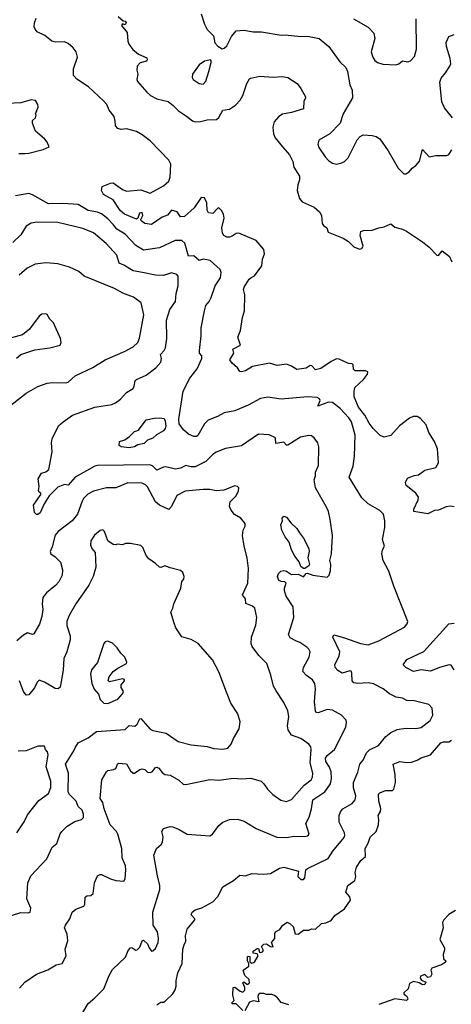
# Model space of a CAD drawing. Extents: x 1863017 to 1989460, y 394564 to 532820.
# Tile 102 of 213: x 1896637 to 1899903, y 495697 to 503148. Entities that reach past the tile are written whole.
import ezdxf

# ---------------------------------------------------------------- set-up
doc = ezdxf.new("R2010")
doc.units = 0

msp = doc.modelspace()

# ---------------------------------------------------------------- linework, layer by layer
at = {"layer": '0CON10XD'}
for points in [[(1897565, 501689.4), (1897544.5, 501685), (1897531.2, 501645), (1897521.7, 501638.3), (1897431.2, 501675), (1897396.2, 501705), (1897343.8, 501785), (1897270, 501825), (1897256.2, 501856.2), (1897262, 501885), (1897325, 501911.1), (1897345, 501913.3), (1897415, 501863.3), (1897445, 501850), (1897555, 501860), (1897625, 501835.8), (1897725, 501890), (1897765.8, 501925), (1897775.8, 501955), (1897781.8, 502055), (1897764.6, 502085), (1897625, 502231.9), (1897565, 502276.3), (1897520.6, 502300.6), (1897445, 502322.8), (1897405, 502318), (1897380, 502325), (1897362, 502345), (1897359.4, 502380.6), (1897352.8, 502415), (1897313.2, 502463.2), (1897296.5, 502505), (1897271.8, 502535), (1897158.9, 502638.9), (1897069, 502699), (1897044.6, 502725), (1897044.6, 502775), (1897073.8, 502865), (1897063.2, 502905), (1897042.5, 502935), (1897005, 502966.8), (1896975, 502980.7), (1896911.7, 502978.3), (1896880.8, 502985), (1896827, 503027), (1896770, 503055), (1896753.3, 503075), (1896747.5, 503095), (1896750, 503125), (1896760.7, 503159.3)], [(1897381.7, 503171.7), (1897418.8, 503138.8), (1897435.5, 503135.5), (1897443.8, 503125), (1897435, 503108.8), (1897415, 503117.5), (1897407.5, 503105), (1897450, 503050), (1897455.5, 502985), (1897463.4, 502963.4), (1897492.3, 502922.3), (1897535, 502886.2), (1897598.3, 502858.3), (1897602.5, 502845), (1897597.5, 502835), (1897549.7, 502820.3), (1897526, 502795), (1897523, 502767), (1897530, 502735), (1897523.3, 502695), (1897529.3, 502679.3), (1897598.3, 502598.3), (1897626.2, 502575), (1897675, 502548.1), (1897759.5, 502529.5), (1897799.6, 502499.6), (1897838.7, 502458.7), (1897898.7, 502418.7), (1897945, 502382.1), (1897965, 502373.8), (1898005, 502377.2), (1898055, 502391.1), (1898126.9, 502393.1), (1898143.4, 502406.6), (1898175, 502462), (1898225, 502470.8), (1898269.9, 502500.1), (1898305, 502540), (1898325.6, 502575), (1898355, 502664.4), (1898375, 502699.2), (1898385, 502705.8), (1898455, 502721.1), (1898555, 502713.5), (1898622.1, 502717.9), (1898665, 502711.1), (1898736.2, 502665), (1898765, 502626.7), (1898798.8, 502565), (1898798.8, 502555), (1898788, 502532), (1898785, 502473.3), (1898695, 502444.6), (1898625, 502433.8), (1898597.8, 502415), (1898563.1, 502375), (1898553.5, 502333.5), (1898558.2, 502285), (1898571.2, 502255), (1898625, 502186.7), (1898680, 502125), (1898704.2, 502075), (1898711.4, 502031.4), (1898754.4, 501965), (1898754.4, 501935.6), (1898741.7, 501898.3), (1898737.5, 501855), (1898754.1, 501794.1), (1898775, 501770.5), (1898865, 501729.5), (1898905.7, 501695), (1898921.1, 501665), (1898925.6, 501605), (1898935, 501590), (1898962.3, 501572.3), (1898971.2, 501541.2), (1899085.5, 501495.5), (1899125, 501470), (1899165, 501428), (1899209.5, 501410.5), (1899225, 501416.2), (1899235.8, 501435), (1899213.8, 501515), (1899217.5, 501545), (1899238, 501552), (1899305.5, 501554.5), (1899355, 501572.5), (1899395, 501579.4), (1899445, 501602), (1899476.9, 501576.9), (1899533, 501563), (1899565, 501546.9), (1899685, 501465.8), (1899735.5, 501425.5), (1899795, 501366.2), (1899805.8, 501364.2), (1899835, 501398.8), (1899890, 501355), (1899907.5, 501315)], [(1898011.3, 503191.3), (1898034.4, 503115), (1898055, 503073.8), (1898102.9, 503025), (1898115, 502973.8), (1898137, 502947), (1898168.3, 502928.3), (1898185, 502931.2), (1898205, 502950.8), (1898239.1, 503020.9), (1898275, 503063.8), (1898335, 503069.2), (1898405, 503055.7), (1898465.8, 503055.8), (1898615, 503030.6), (1898645, 503034), (1898765, 503020.8), (1898816.1, 503023.9), (1898904.3, 503004.3), (1898975.4, 502945.4), (1899059.7, 502829.7), (1899105, 502786.2), (1899117.8, 502755), (1899134.4, 502655), (1899152.9, 502615), (1899155, 502557.5), (1899084.3, 502435), (1899062.5, 502365), (1898984.2, 502285), (1898901.2, 502235), (1898892.5, 502205), (1898901.3, 502181.3), (1898949.7, 502109.7), (1898975, 502082), (1899003.2, 502063.2), (1899035, 502055.7), (1899075, 502064.3), (1899096, 502075), (1899121.7, 502101.7), (1899191.3, 502238.7), (1899213.3, 502265), (1899236.1, 502276.1), (1899305, 502271.2), (1899335, 502263.8), (1899361.2, 502245), (1899425.5, 502155.5), (1899500, 502025), (1899545, 501981.2), (1899558.8, 501981.2), (1899585, 501996.2), (1899606.1, 502023.9), (1899635, 502043.3), (1899663, 502077), (1899685, 502166.7), (1899735, 502110), (1899785, 502120), (1899870.7, 502119.3), (1899885, 502126.7), (1899907.7, 502162.3)], [(1899162.9, 503155), (1899275, 503090.8), (1899317.5, 503045), (1899324.2, 503005), (1899295.8, 502905.8), (1899308.6, 502865), (1899325, 502838), (1899343.7, 502823.7), (1899385, 502811.4), (1899483.6, 502806.4), (1899505, 502813.8), (1899535, 502836.2), (1899575, 502828), (1899595, 502836), (1899625, 502870), (1899640, 502925), (1899636.7, 503155)], [(1899912.5, 502405), (1899851.2, 502481.2), (1899832.7, 502525), (1899815.6, 502675), (1899825.8, 502705), (1899859.2, 502745), (1899892.9, 502795), (1899898.9, 502815), (1899894.5, 502855), (1899866.7, 502945), (1899864.4, 502975), (1899885, 503021.2), (1899925, 503036.7)], [(1898025, 502658.9), (1898045, 502682.5), (1898069.2, 502755), (1898086.7, 502825), (1898087, 502837), (1898080, 502845), (1898035, 502832.9), (1897995.8, 502805), (1897944.2, 502735), (1897941.2, 502711.2), (1897948.8, 502695), (1897996.2, 502665), (1898025, 502658.9)], [(1896630, 502135), (1896675, 502135.5), (1896705, 502136.7), (1896813.9, 502166.1), (1896860, 502185), (1896842.5, 502225), (1896825.9, 502245.9), (1896756.7, 502305), (1896733.6, 502363.6), (1896733.9, 502386.1), (1896757.5, 502405), (1896762.5, 502425), (1896757.5, 502435), (1896776.7, 502485), (1896773.3, 502505), (1896755.7, 502535.7), (1896725, 502542), (1896645, 502519.4), (1896545, 502512.5)], [(1897675, 495692.5), (1897705, 495713.8), (1897725, 495713.8), (1897738.8, 495721.2), (1897795, 495776.7), (1897813, 495807), (1897820, 495835), (1897820, 495875), (1897834.6, 495935), (1897865.5, 496005), (1897871.5, 496115), (1897882.8, 496147.2), (1897894, 496175), (1897891.4, 496215), (1897903.2, 496266.8), (1897962.5, 496335), (1897962.5, 496345), (1897934, 496375), (1897941.2, 496395), (1897965, 496412), (1898014.2, 496425.8), (1898098.3, 496471.7), (1898136.1, 496513.9), (1898175, 496586.7), (1898255, 496633.3), (1898302.5, 496675), (1898345, 496668.8), (1898394.2, 496685.8), (1898485, 496682.5), (1898535, 496687.3), (1898603.3, 496726.7), (1898635, 496735.4), (1898747.5, 496705), (1898743.1, 496665), (1898765, 496641.4), (1898785, 496640.8), (1898795.8, 496655), (1898803.3, 496715), (1898815, 496725.8), (1898970.2, 496799.8), (1899006.4, 496855), (1899091.7, 496958.3), (1899097.8, 496975), (1899095.6, 496995), (1899054.4, 497075), (1899055.8, 497125), (1899065.8, 497154.2), (1899081.2, 497175), (1899152.6, 497217.4), (1899176.5, 497245), (1899180.4, 497275), (1899163.4, 497335), (1899163.9, 497376.1), (1899195.5, 497454.5), (1899211.9, 497515), (1899235.7, 497545), (1899260.9, 497599.1), (1899285, 497623.1), (1899352.9, 497655), (1899407.4, 497722.6), (1899445.5, 497754.5), (1899494.3, 497775.7), (1899525, 497780.8), (1899565, 497786), (1899635, 497782.9), (1899675, 497791.4), (1899742.9, 497845), (1899764.2, 497885), (1899757.7, 497937.7), (1899732.5, 497965), (1899622.5, 497992.5), (1899566.9, 497996.9), (1899535, 498014.2), (1899485, 498020.5), (1899435, 498045.6), (1899388, 498085), (1899315, 498123.3), (1899275, 498129.5), (1899195, 498124.4), (1899165, 498130), (1899152, 498145), (1899151.7, 498201.7), (1899145, 498216.7), (1899135, 498220), (1899077.3, 498202.7), (1899045, 498221.9), (1899025.5, 498245), (1899020.9, 498265), (1899055.5, 498335), (1899060.4, 498365), (1899006, 498475), (1899015, 498492.5), (1899095, 498471.4), (1899215, 498426.7), (1899275, 498417.8), (1899355, 498448.1), (1899547.9, 498552.1), (1899570, 498575), (1899573.8, 498595), (1899469.3, 498860.7), (1899430, 498975), (1899388.8, 499055), (1899378.8, 499105), (1899383.8, 499135), (1899398.8, 499165), (1899383.3, 499215), (1899400, 499305), (1899400, 499355), (1899389.2, 499405), (1899363, 499433), (1899273.1, 499483.1), (1899225, 499528.6), (1899130, 499685), (1899159.7, 499770.3), (1899169.6, 499845), (1899175.5, 500005), (1899147.7, 500105), (1899128.2, 500135), (1899061.5, 500205), (1899005, 500251.9), (1898975, 500254.6), (1898892.9, 500222.9), (1898910.6, 500265), (1898905, 500280), (1898888.5, 500288.5), (1898815, 500294.2), (1898615, 500276.9), (1898515, 500292.5), (1898458.8, 500281.2), (1898365, 500231.2), (1898265, 500187.5), (1898185, 500173.3), (1898135, 500144.4), (1898062.7, 500117.3), (1898035, 500089.2), (1897985, 500000.8), (1897975, 499993.1), (1897955, 499994.5), (1897915, 500011.9), (1897877.5, 500045), (1897845, 500089.2), (1897841.9, 500125), (1897874.1, 500335.9), (1897925, 500436.2), (1897980, 500505), (1898016.4, 500583.6), (1898014.3, 500604.3), (1897997.5, 500625), (1897996.7, 500645), (1898011.4, 500755), (1898010, 500815), (1898034.5, 500945.5), (1898045.7, 500985), (1898071.4, 501015), (1898086.9, 501045), (1898116.9, 501133.1), (1898157.1, 501195), (1898162.9, 501235), (1898155, 501256.7), (1898078.8, 501325), (1898025, 501336.2), (1897995, 501326.7), (1897955, 501361.2), (1897915, 501357.1), (1897886.7, 501456.7), (1897865, 501477.8), (1897813.7, 501476.3), (1897695, 501421.8), (1897574, 501404), (1897515, 501438.9), (1897434.4, 501525), (1897372.3, 501562.3), (1897345.9, 501595.9), (1897305, 501640.5), (1897255, 501677.5), (1897225, 501691.1), (1897154.2, 501704.2), (1897078.3, 501748.3), (1896964, 501756), (1896855, 501753.8), (1896735, 501823.1), (1896705, 501833.8), (1896605, 501814.4)], [(1899925, 499460.8), (1899896.8, 499466.8), (1899865, 499461.1), (1899806.7, 499436.7), (1899775, 499433.8), (1899725, 499407.5), (1899620, 499425), (1899620, 499445), (1899652, 499515), (1899654, 499535), (1899636, 499565), (1899562.1, 499622.1), (1899556.2, 499645), (1899571.2, 499678.8), (1899622, 499698), (1899655, 499704), (1899702.3, 499737.7), (1899785, 499760), (1899806.9, 499795), (1899799.3, 499899.3), (1899775.5, 499955.5), (1899732, 500025), (1899712.7, 500082.7), (1899670.9, 500130.9), (1899645, 500144.2), (1899615, 500144.4), (1899586.4, 500133.6), (1899512, 500075), (1899445, 500000.9), (1899395, 499988.9), (1899365, 500001.8), (1899312.2, 500055), (1899282.1, 500095), (1899249.7, 500155), (1899201.1, 500215), (1899168.6, 500295), (1899167.5, 500335), (1899174.3, 500365.7), (1899238.6, 500425), (1899270, 500465), (1899272, 500482), (1899255, 500489.4), (1899175, 500490.6), (1899164.1, 500504.1), (1899160, 500535), (1899152.7, 500542.7), (1899125, 500546.2), (1899055, 500578.9), (1899035, 500580.6), (1898995, 500562.2), (1898915, 500507.5), (1898875, 500498.2), (1898847.4, 500527.4), (1898835, 500532.1), (1898805, 500511.1), (1898735, 500499.6), (1898695, 500526), (1898655, 500540.8), (1898585, 500530.9), (1898528.5, 500548.5), (1898397.8, 500522.2), (1898345, 500490.6), (1898315, 500482.5), (1898303.3, 500485), (1898285, 500512.5), (1898245, 500547.5), (1898228, 500575), (1898258.6, 500625), (1898250.8, 500655), (1898307.8, 500685), (1898288.1, 500745), (1898308.1, 500795), (1898324.1, 500894.1), (1898339.2, 500945), (1898341.4, 501065), (1898330.8, 501105), (1898336.9, 501125), (1898373.8, 501183.8), (1898385, 501195.6), (1898415, 501208.8), (1898469.5, 501285), (1898475.4, 501334.6), (1898490, 501375), (1898485, 501408), (1898426.2, 501476.2), (1898295, 501532.2), (1898275, 501529.6), (1898245, 501508.5), (1898225, 501502.5), (1898205, 501503.1), (1898181.2, 501515), (1898172.4, 501532.4), (1898166, 501574), (1898183.8, 501645), (1898180, 501675), (1898165, 501703.3), (1898145, 501723.3), (1898135, 501720), (1898099.5, 501680.5), (1898065, 501686), (1898056.9, 501706.9), (1898052.6, 501762.6), (1898035, 501798.8), (1898015, 501801.2), (1898005, 501793.8), (1897957.1, 501725), (1897885, 501659.4), (1897855, 501655.7), (1897828.1, 501695), (1897785, 501706.7), (1897755, 501668.5), (1897715, 501653.5), (1897635, 501596.9), (1897585, 501604.5), (1897556, 501625), (1897553.3, 501635), (1897570, 501665), (1897565, 501689.4)], [(1897036.7, 500155), (1897205, 500215.7), (1897335, 500237.1), (1897362, 500248), (1897399.2, 500275), (1897445, 500325.6), (1897495, 500358.1), (1897504.4, 500375), (1897512, 500415), (1897521.2, 500425), (1897595, 500457.5), (1897666.4, 500513.6), (1897704.5, 500555.5), (1897708.9, 500585), (1897702.5, 500615), (1897731.1, 500645), (1897740.6, 500665), (1897749.4, 500735), (1897747.8, 500875), (1897773.1, 500955), (1897815.5, 501015), (1897820.5, 501075), (1897835.7, 501135), (1897836.4, 501206.4), (1897825, 501220), (1897785, 501231.9), (1897725, 501213.3), (1897665, 501213.5), (1897565.4, 501234.6), (1897495, 501246.2), (1897425, 501290.4), (1897390, 501305), (1897371.5, 501365), (1897292.2, 501455), (1897195.3, 501535.3), (1897115, 501568.5), (1896925, 501613.5), (1896765.6, 501614.4), (1896725, 501607.8), (1896685, 501584.2), (1896645, 501519.2), (1896585, 501460.8)], [(1896535, 500203.8), (1896685, 500322.5), (1896775, 500372.9), (1896845, 500398.1), (1896885, 500403.1), (1896985, 500398.6), (1897005, 500404.2), (1897057.6, 500452.4), (1897191.2, 500515), (1897285, 500574.5), (1897435, 500639.5), (1897495, 500673.1), (1897530, 500705), (1897542.8, 500737.2), (1897577.3, 500915), (1897556, 501005), (1897497, 501047), (1897418.3, 501078.3), (1897354.2, 501114.2), (1897125, 501208), (1897085, 501241.2), (1897015, 501276), (1896925, 501300.8), (1896835, 501307.5), (1896755, 501298.6), (1896693.3, 501266.7), (1896633.1, 501215)], [(1896612.8, 500587.2), (1896646.8, 500613.2), (1896750.9, 500649.1), (1896865, 500664), (1896942.5, 500685), (1896950, 500705), (1896946.7, 500735), (1896892.5, 500855), (1896865, 500882.5), (1896845, 500916.7), (1896835, 500922.5), (1896805, 500920), (1896783.3, 500905), (1896711.2, 500805), (1896657, 500763), (1896575, 500740.8)], [(1897115.8, 495635), (1897155, 495703.8), (1897205.8, 495745), (1897274, 495815), (1897314.4, 495915.6), (1897339.5, 495960.5), (1897437.3, 496052.7), (1897458.8, 496105), (1897475, 496123.3), (1897485, 496126.7), (1897515, 496106.7), (1897525, 496110), (1897545, 496130), (1897565, 496176.2), (1897575, 496181.2), (1897605.3, 496155.3), (1897616.7, 496125), (1897635, 496100), (1897645, 496100.8), (1897665, 496118.8), (1897684.5, 496165.5), (1897688.5, 496195), (1897679.6, 496245), (1897647.3, 496295), (1897643.8, 496395), (1897696.7, 496565), (1897697.5, 496595), (1897679.1, 496669.1), (1897651.9, 496825), (1897673.3, 496875), (1897708.8, 496905), (1897717.3, 496922.7), (1897722, 496965), (1897713.3, 497005), (1897725, 497026.7), (1897775, 497042), (1897795, 497040.8), (1897845, 497020.8), (1897905, 496983.5), (1898075, 496971.4), (1898095, 496983.8), (1898145, 497051.2), (1898175, 497076.2), (1898225, 497094.3), (1898285, 497097.5), (1898335, 497082.9), (1898426.4, 497026.4), (1898582.1, 496962.1), (1898655, 496959.4), (1898715, 496968.1), (1898795, 496967.5), (1898817, 496973), (1898828, 496985), (1898802, 497065), (1898827.3, 497112.7), (1898846.4, 497175), (1898856.3, 497245), (1898945.6, 497304.4), (1898990, 497365), (1898997.5, 497405), (1898994.3, 497455), (1898980.8, 497490.8), (1898952.7, 497535), (1898951.3, 497558.7), (1898965, 497580.8), (1899020, 497625), (1899105.4, 497794.6), (1899110.6, 497830.6), (1899106.9, 497846.9), (1899072, 497885), (1899003.8, 497923.8), (1898965, 497928.9), (1898895, 497902.9), (1898884.4, 497904.4), (1898875.6, 497915.6), (1898867.8, 497985), (1898875.4, 498085.4), (1898871.5, 498125), (1898853, 498153), (1898807.5, 498185), (1898779.2, 498215), (1898785.6, 498245), (1898826.7, 498325), (1898834.3, 498365), (1898825.5, 498385.5), (1898810.5, 498400.5), (1898756.2, 498435), (1898726.4, 498446.4), (1898685, 498469.2), (1898670.8, 498495), (1898711.8, 498625), (1898705.4, 498705), (1898654.4, 498785), (1898640.6, 498825), (1898640, 498845), (1898653.8, 498885), (1898644.1, 498894.1), (1898615, 498895.7), (1898599.2, 498905), (1898589.2, 498935), (1898595, 498957.5), (1898612.5, 498975), (1898635, 498979.2), (1898655, 498975.6), (1898695, 498950.6), (1898745, 498951.2), (1898785, 498931.2), (1898803.8, 498956.2), (1898815, 498958.9), (1898855, 498944.3), (1898965, 498930), (1898980, 498945), (1898989.5, 498980.5), (1898992, 499025), (1898984, 499055), (1898995.8, 499105), (1899004, 499245), (1898987.1, 499365), (1898974, 499425), (1898955.8, 499465), (1898875.4, 499605.4), (1898864.4, 499665), (1898876.5, 499695), (1898875.5, 499725), (1898898.9, 499775), (1898902, 499915), (1898893.8, 499945), (1898865, 499983.3), (1898845, 499998), (1898825, 500002.5), (1898762.1, 499987.9), (1898665, 499927.1), (1898655, 499928), (1898635, 499950), (1898575, 499941.2), (1898574.1, 499984.1), (1898525, 500006), (1898445, 500011.2), (1898315, 499924.3), (1898195, 499901.9), (1898125, 499876.4), (1898095, 499855.5), (1898045.6, 499805), (1897965, 499763.6), (1897935, 499763.5), (1897894.1, 499774.1), (1897855, 499754.5), (1897815, 499745.7), (1897744.1, 499764.1), (1897725, 499761.4), (1897675, 499737.8), (1897642.2, 499772.2), (1897619.5, 499779.5), (1897225, 499773.5), (1897205, 499768.1), (1897058, 499685), (1897005, 499625.8), (1896975, 499630.8), (1896925, 499610), (1896860.6, 499545), (1896821.2, 499485), (1896792.5, 499415), (1896775, 499402.5), (1896763, 499403), (1896748.3, 499418.3), (1896742.5, 499475), (1896797.5, 499555), (1896797.5, 499565), (1896785, 499572.5), (1896780, 499585), (1896783.8, 499615), (1896777, 499673), (1896802.5, 499715), (1896835, 499726.7), (1896856.7, 499745), (1896882, 499878), (1896878, 499945), (1896883.8, 499975), (1896931.2, 500075), (1896965, 500105.8), (1897036.7, 500155)], [(1897465, 499908.5), (1897405, 499915.8), (1897388.8, 499925), (1897392, 499955), (1897432.1, 499967.9), (1897466.8, 499993.2), (1897505, 500032.5), (1897537.3, 500042.7), (1897595, 500119.4), (1897655, 500133.5), (1897695.6, 500135.6), (1897729.7, 500129.7), (1897738.8, 500108.8), (1897742.4, 500075), (1897738.4, 500055), (1897725, 500036.8), (1897673.1, 500006.9), (1897645, 499980), (1897603.3, 499965), (1897579.2, 499940.8), (1897530.6, 499929.4), (1897505, 499914.7), (1897465, 499908.5)], [(1896635, 495820), (1896675, 495863.8), (1896763.3, 495925), (1896851.2, 495958.8), (1896912.5, 495995), (1896957.5, 496005), (1896987.5, 496065), (1896982, 496115), (1897001.7, 496178.3), (1896997.5, 496227.5), (1896976, 496275), (1896982.5, 496295), (1897016.2, 496345), (1897033.8, 496395), (1897063, 496417), (1897121.2, 496438.8), (1897131.2, 496455), (1897131.7, 496508.3), (1897145, 496516.7), (1897175, 496521.2), (1897193.3, 496535), (1897203.8, 496615), (1897225, 496670), (1897245, 496680), (1897255, 496678.8), (1897325, 496646), (1897365, 496634.2), (1897425, 496630), (1897435, 496647.5), (1897441.3, 496715), (1897437.5, 496745), (1897412.7, 496805), (1897410.4, 496875), (1897380.9, 496985), (1897370, 497005), (1897320.5, 497055), (1897276.6, 497175), (1897267.1, 497225), (1897245.6, 497255), (1897258, 497395), (1897295, 497456.7), (1897305, 497466.2), (1897347, 497473), (1897365, 497482), (1897376, 497514), (1897385, 497521.2), (1897445, 497516.7), (1897475, 497463.8), (1897495, 497446), (1897505, 497446.2), (1897545, 497473.8), (1897565, 497478.8), (1897585, 497472.9), (1897605, 497454.5), (1897627.8, 497452.2), (1897641.7, 497458.3), (1897665, 497489.2), (1897675, 497491.9), (1897689.4, 497485), (1897715, 497451.1), (1897735, 497435.6), (1897775, 497430), (1897842.3, 497392.3), (1897875, 497364), (1897895, 497361.2), (1898075, 497396.9), (1898144.3, 497394.3), (1898255, 497408.9), (1898315, 497404.4), (1898385, 497408.6), (1898465, 497386.7), (1898485.8, 497365.8), (1898511.2, 497325), (1898553.8, 497285), (1898612.8, 497242.8), (1898655, 497231.4), (1898694.3, 497245.7), (1898790.6, 497355), (1898841.9, 497395), (1898853.3, 497415), (1898855.6, 497445), (1898834.6, 497525), (1898842.9, 497625), (1898839.2, 497645), (1898825.5, 497665.5), (1898765, 497708.9), (1898694.6, 497734.6), (1898668.6, 497775), (1898662.9, 497805), (1898672.9, 497875), (1898665, 497917.5), (1898635, 497980), (1898578.3, 498068.3), (1898558.1, 498105), (1898537.9, 498187.9), (1898508, 498275), (1898447.6, 498337.6), (1898395.8, 498405), (1898389.4, 498425), (1898390.6, 498475), (1898422.9, 498565), (1898431.4, 498625), (1898416.2, 498695), (1898399.8, 498709.8), (1898349.4, 498729.4), (1898345.5, 498765.5), (1898324, 498795), (1898364.4, 498885), (1898369.4, 498995), (1898359.4, 499075), (1898335.7, 499165), (1898322.9, 499245), (1898329.4, 499285), (1898344.4, 499315), (1898342.5, 499335), (1898310.6, 499375), (1898262.9, 499402.9), (1898238.5, 499435), (1898225.6, 499465), (1898229.7, 499500.3), (1898275.6, 499545), (1898292.5, 499582.5), (1898294.2, 499605), (1898285, 499615.6), (1898265, 499620.5), (1898182.4, 499587.6), (1898125, 499582.9), (1898075, 499592.2), (1898025, 499593.3), (1897889.4, 499580.6), (1897825, 499548.5), (1897785, 499462.9), (1897765, 499441.4), (1897695, 499474), (1897665, 499498.6), (1897605, 499613.1), (1897588.9, 499628.9), (1897565, 499639.6), (1897455, 499642.9), (1897365, 499605.4), (1897294.7, 499605.3), (1897195, 499580), (1897152.1, 499557.9), (1897121.1, 499525), (1897108.9, 499505), (1897074.5, 499405.5), (1897034.3, 499355), (1896928.1, 499275), (1896906.7, 499246.7), (1896882.1, 499157.9), (1896866.4, 499123.6), (1896873.8, 499105), (1896905, 499083.8), (1896945, 499043.3), (1896960, 498985), (1896957.5, 498945), (1896934.2, 498895), (1896909.2, 498865), (1896839.1, 498810.9), (1896811.4, 498775), (1896806.6, 498726.6), (1896813.1, 498685), (1896805, 498632.5), (1896786.3, 498573.7), (1896745, 498500), (1896735, 498496.2), (1896695, 498508.6), (1896665, 498491.1), (1896615, 498447.5)], [(1898785, 498993.8), (1898765, 499011.2), (1898751.1, 499045), (1898718.9, 499088.9), (1898695, 499136.7), (1898676, 499195), (1898645.8, 499235), (1898621.4, 499285), (1898614.2, 499325.8), (1898626.7, 499355), (1898623.6, 499376.4), (1898635, 499390), (1898655, 499382.5), (1898689.7, 499339.7), (1898735, 499298), (1898753.7, 499263.7), (1898785, 499225.5), (1898824.7, 499145), (1898828.4, 499125), (1898816.6, 499075), (1898830.6, 499025), (1898825.8, 499015), (1898795, 498994), (1898785, 498993.8)], [(1896485, 496341.2), (1896645, 496390.6), (1896700.9, 496389.1), (1896717.5, 496395), (1896721.4, 496425), (1896692.2, 496495), (1896699.2, 496615), (1896721.7, 496668.3), (1896842.1, 496797.9), (1896882, 496885), (1896918.8, 496915), (1896943.4, 496986.6), (1896956, 497005), (1896995, 497046), (1897055, 497079.2), (1897105.5, 497094.5), (1897118.7, 497111.3), (1897119.5, 497135), (1897109.1, 497165), (1897078.5, 497195), (1897063.5, 497235), (1897013.3, 497285), (1897004.6, 497305), (1897006.2, 497445), (1896984.4, 497515), (1897047.8, 497615), (1897058.3, 497641.7), (1897079.2, 497675), (1897155, 497714.3), (1897217.7, 497762.3), (1897435, 497777.5), (1897465, 497805.8), (1897507.6, 497802.4), (1897525, 497818), (1897545, 497858), (1897555, 497860), (1897625, 497778.2), (1897645, 497768.9), (1897745, 497747.5), (1897836.2, 497686.2), (1897935, 497660), (1898055, 497646.9), (1898105, 497631.9), (1898175, 497628.6), (1898212.5, 497635), (1898238, 497665), (1898255, 497707.5), (1898297.7, 497782.3), (1898306.2, 497835), (1898288.8, 497895), (1898235.8, 497975.8), (1898201.7, 498058.3), (1898145, 498212.5), (1898095, 498303.3), (1897988.3, 498428.3), (1897935, 498457.5), (1897865, 498477.5), (1897818.8, 498545), (1897805, 498580), (1897781.2, 498665), (1897795.8, 498694.2), (1897802.7, 498727.3), (1897856.2, 498845), (1897864.1, 498895.9), (1897880, 498915), (1897882.5, 498935), (1897872.5, 498965), (1897855, 498980), (1897775, 499000), (1897736.1, 499016.1), (1897705, 499001.2), (1897694.2, 499004.2), (1897665, 499033.3), (1897615, 499067.5), (1897594.4, 499094.4), (1897569.2, 499155), (1897555, 499168.8), (1897475, 499184), (1897437, 499183), (1897415, 499173.8), (1897375, 499180), (1897365, 499173.3), (1897345, 499177.5), (1897303.9, 499203.9), (1897280, 499275), (1897265, 499287.5), (1897245, 499283.3), (1897202.7, 499247.3), (1897175.8, 499205), (1897172.5, 499175), (1897182, 499145), (1897209.2, 499115), (1897214.4, 499005), (1897191.8, 498935), (1897160.8, 498869.2), (1897063, 498727), (1897015, 498643.8), (1896994.6, 498595.4), (1896993.7, 498563.7), (1897020, 498485), (1897020, 498455), (1896994.4, 498365), (1896971.8, 498315), (1896966.2, 498225), (1896944.4, 498095.6), (1896927, 498083), (1896905, 498085.6), (1896825, 498134.2), (1896785, 498148.8), (1896768, 498135), (1896747.8, 498092.2), (1896717.4, 498052.6), (1896705, 498040), (1896685, 498036.2), (1896664.6, 498064.6), (1896634.3, 498145)], [(1899925, 498227.5), (1899903, 498263), (1899886.7, 498266.7), (1899815, 498246.8), (1899745, 498217), (1899675, 498228.2), (1899616.6, 498216.6), (1899560, 498245), (1899540, 498265), (1899566, 498305), (1899695, 498367.3), (1899885, 498576.7), (1899925, 498581.9)], [(1897305, 497974.2), (1897380, 498005), (1897415, 498047.5), (1897423.3, 498065), (1897404.3, 498094.3), (1897404.2, 498114.2), (1897430, 498145), (1897430, 498155), (1897415, 498159.4), (1897316.2, 498136.2), (1897306.4, 498146.4), (1897314.5, 498175), (1897344.8, 498215.2), (1897379.2, 498240.8), (1897445.3, 498274.7), (1897448.9, 498285), (1897432, 498325), (1897401.2, 498355), (1897373.8, 498395), (1897338.8, 498428.8), (1897305, 498446.2), (1897285, 498440), (1897275, 498427.5), (1897226.8, 498283.2), (1897181.3, 498228.7), (1897172.5, 498195), (1897183.8, 498125), (1897201.4, 498081.4), (1897233.6, 498043.6), (1897245, 498002.5), (1897275, 497976.7), (1897305, 497974.2)], [(1896616.5, 496995), (1896672, 497078), (1896695, 497130.8), (1896781.3, 497238.7), (1896855, 497293.3), (1896872.2, 497337.8), (1896873.1, 497385), (1896837.3, 497495), (1896852, 497585), (1896847.1, 497607.1), (1896832.5, 497625), (1896825, 497650), (1896775, 497650), (1896685, 497614.2), (1896625, 497612.5)], [(1898325, 495650), (1898275, 495700), (1898245, 495700), (1898241.7, 495708.3), (1898260, 495725), (1898250, 495765), (1898252.5, 495825), (1898265, 495826.7), (1898305, 495797.5), (1898325, 495790), (1898340, 495805), (1898340, 495825), (1898325, 495860), (1898335, 495866.2), (1898355, 495850), (1898365, 495850), (1898375, 495860), (1898372.5, 495885), (1898340.8, 495915), (1898327.5, 495955), (1898370, 495985), (1898370, 496005), (1898360, 496025), (1898360, 496055), (1898365, 496060), (1898378.3, 496058.3), (1898378.3, 496018.3), (1898395, 496007.5), (1898415, 496016.7), (1898442.5, 496065), (1898435, 496080), (1898403.3, 496083.3), (1898405, 496100), (1898435, 496120), (1898445, 496120), (1898452.5, 496092.5), (1898461.7, 496088.3), (1898475, 496093.8), (1898481.2, 496105), (1898466.7, 496135), (1898485, 496151.2), (1898505, 496153.8), (1898535, 496134), (1898555, 496132.5), (1898543.3, 496165), (1898566.7, 496195), (1898567, 496233), (1898572.5, 496245), (1898605, 496262.5), (1898627, 496293), (1898661.7, 496318.3), (1898685, 496306.7), (1898707.1, 496285), (1898721.3, 496231.3), (1898745, 496228.6), (1898785, 496259.2), (1898825, 496258.6), (1898845, 496268.8), (1898875, 496266), (1898921.1, 496308.9), (1898955, 496314.6), (1898995, 496331.9), (1899022, 496368), (1899095, 496418.6), (1899140.6, 496485), (1899135, 496511.2), (1899105.7, 496545), (1899120.6, 496595), (1899172.7, 496635), (1899179.6, 496665), (1899175.6, 496695), (1899185, 496733.8), (1899219.4, 496785), (1899254.5, 496815), (1899250.6, 496875), (1899274.3, 496915.7), (1899289.3, 496960.7), (1899335, 497005.8), (1899353.5, 497055), (1899354.4, 497094.4), (1899348.8, 497125), (1899368, 497155), (1899370.8, 497179.2), (1899355.7, 497234.3), (1899352.5, 497287.5), (1899362.6, 497297.4), (1899405, 497314.5), (1899458, 497315), (1899467.5, 497325), (1899481.1, 497375), (1899479.2, 497435), (1899462.5, 497515), (1899515, 497535.4), (1899566, 497526), (1899601.7, 497528.3), (1899645, 497543.8), (1899675, 497563.1), (1899745, 497584.3), (1899825, 497674.4), (1899845, 497682.5), (1899885, 497683.5), (1899905, 497695.5)], [(1899934, 496406), (1899885, 496377.8), (1899845.7, 496335), (1899835.7, 496315), (1899841.9, 496275), (1899817.7, 496187.7), (1899850.6, 496125), (1899851.7, 496108.3), (1899840.8, 496075), (1899845, 496040), (1899862.5, 496025), (1899858.8, 496015), (1899830, 495995), (1899755, 495970), (1899748.6, 495955), (1899756.7, 495925), (1899745, 495903.8), (1899725, 495900), (1899701.9, 495921.9), (1899671.1, 495908.9), (1899667.5, 495895), (1899678.9, 495878.9), (1899710, 495865), (1899703.9, 495846.1), (1899685, 495844), (1899660, 495860), (1899618.3, 495868.3), (1899586.2, 495855), (1899577.5, 495815), (1899544.3, 495784.3), (1899544.4, 495774.4), (1899565, 495760), (1899572.5, 495745), (1899574, 495735), (1899565, 495726), (1899475, 495737.5), (1899355.7, 495694.3)], [(1898675, 495692), (1898615, 495710), (1898588.6, 495745), (1898565, 495764.3), (1898545, 495770.8), (1898505, 495770), (1898485, 495778.6), (1898455, 495778.6), (1898442.2, 495767.8), (1898439.4, 495755), (1898447.5, 495715), (1898405, 495723.1), (1898376.7, 495713.3), (1898341.7, 495648.3)]]:
    msp.add_lwpolyline(points, dxfattribs=at)

doc.saveas('drawing.dxf')
